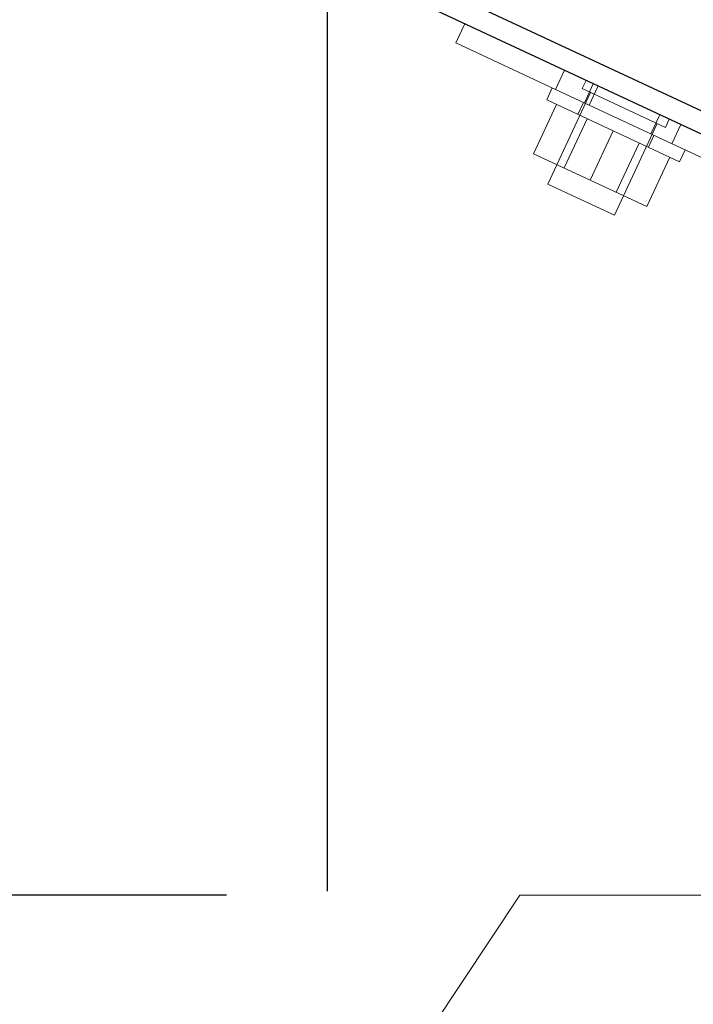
# Model space of a CAD drawing. Header units: inches. Extents: x 0.2 to 10.8, y 0.2 to 8.2.
# Tile 68 of 171: x 1.913 to 2.028, y 5.266 to 5.433. Entities that reach past the tile are written whole.
import ezdxf

# ---------------------------------------------------------------- set-up
doc = ezdxf.new("R2010")
doc.units = ezdxf.units.IN
doc.header["$MEASUREMENT"] = 0
doc.linetypes.add('HIDDEN', pattern=[0.075, 0.05, -0.025])
doc.layers.add('DIMENSIONS', color=140, linetype='Continuous')
doc.layers.add('SLD-0', color=179, linetype='Continuous')
doc.styles.add('SLDTEXTSTYLE0', font='TXT', dxfattribs={"width": 0.7})
doc.dimstyles.new('SLDDIMSTYLE0', dxfattribs={"dimtxt": 0.084961, "dimasz": 0.13, "dimexe": 0, "dimexo": 0.0625, "dimgap": 0.02124, "dimtad": 0, "dimtih": 1, "dimtoh": 1, "dimlfac": 20, "dimrnd": 1e-09, "dimzin": 12, "dimdsep": 46, "dimtxsty": 'SLDTEXTSTYLE0', "dimsah": 1, "dimcen": 0.09, "dimadec": 0, "dimazin": 3, "dimtfac": 1, "dimtofl": 0, "dimtmove": 0, "dimatfit": 3, "dimfxl": 0, "dimfrac": 2, "dimtolj": 1, "dimtzin": 12, "dimarcsym": 0})
doc.dimstyles.new('SLDDIMSTYLE1', dxfattribs={"dimtxt": 0.084961, "dimasz": 0.13, "dimexe": 0, "dimexo": 0.0625, "dimgap": 0.02124, "dimtad": 0, "dimtih": 1, "dimtoh": 1, "dimlfac": 20, "dimrnd": 1e-09, "dimzin": 12, "dimdsep": 46, "dimtxsty": 'SLDTEXTSTYLE0', "dimsah": 1, "dimcen": 0.09, "dimadec": 0, "dimazin": 3, "dimtfac": 1, "dimtmove": 0, "dimatfit": 0, "dimfxl": 0, "dimfrac": 2, "dimtolj": 1, "dimtzin": 12, "dimarcsym": 0})
doc.dimstyles.new('SLDDIMSTYLE2', dxfattribs={"dimtxt": 0.084961, "dimasz": 0.13, "dimexe": 0, "dimexo": 0.0625, "dimgap": 0.02124, "dimtad": 0, "dimtih": 1, "dimtoh": 1, "dimlfac": 20, "dimrnd": 1e-09, "dimzin": 4, "dimdsep": 46, "dimtxsty": 'SLDTEXTSTYLE0', "dimsah": 1, "dimcen": 0.09, "dimadec": 0, "dimazin": 1, "dimtfac": 1, "dimtofl": 0, "dimtmove": 0, "dimatfit": 3, "dimfxl": 0, "dimfrac": 2, "dimtolj": 1, "dimtzin": 12, "dimarcsym": 0})

# ---------------------------------------------------------------- blocks, each defined once
blk = doc.blocks.new('_D_5')
at = {"layer": 'DIMENSIONS'}
for p, q in [((1.96533, 5.28483), (1.96533, 5.73958)), ((2.05643, 5.45257), (2.05643, 5.73958)), ((1.96533, 5.61458), (1.71533, 5.61458)), ((2.05643, 5.61458), (2.25376, 5.61458)), ((2.36889, 5.61458), (2.34036, 5.61458)), ((2.34036, 5.61458), (2.34036, 5.47955)), ((2.62136, 5.61458), (2.64989, 5.61458)), ((2.64989, 5.61458), (2.64989, 5.47955)), ((2.34036, 5.47955), (2.36889, 5.47955)), ((2.64989, 5.47955), (2.62136, 5.47955))]:
    blk.add_line(p, q, dxfattribs=at)
for points in [[(1.96533, 5.61458), (1.83533, 5.63458), (1.83533, 5.59458)], [(2.05643, 5.61458), (2.18643, 5.59458), (2.18643, 5.63458)]]:
    blk.add_solid(points, dxfattribs=at)
at = {"layer": 'DIMENSIONS', "char_height": 0.083333, "attachment_point": 1, "style": 'SLDTEXTSTYLE0'}
for s, insert in [('1.82', (2.36889, 5.74103)), ('46.3', (2.36889, 5.58698))]:
    blk.add_mtext(s, dxfattribs=dict(at, insert=insert))
blk = doc.blocks.new('_D_6')
at = {"layer": 'DIMENSIONS'}
for p, q in [((1.25643, 5.8229), (1.25643, 6.06659)), ((2.05643, 5.45257), (2.05643, 6.06659)), ((1.25643, 5.94159), (1.36668, 5.94159)), ((1.48181, 5.94159), (1.45328, 5.94159)), ((1.45328, 5.94159), (1.45328, 5.80656)), ((1.80496, 5.94159), (1.83349, 5.94159)), ((1.83349, 5.94159), (1.83349, 5.80656)), ((2.05643, 5.94159), (1.92009, 5.94159)), ((1.45328, 5.80656), (1.48181, 5.80656)), ((1.83349, 5.80656), (1.80496, 5.80656))]:
    blk.add_line(p, q, dxfattribs=at)
for points in [[(1.25643, 5.94159), (1.38643, 5.92159), (1.38643, 5.96159)], [(2.05643, 5.94159), (1.92643, 5.96159), (1.92643, 5.92159)]]:
    blk.add_solid(points, dxfattribs=at)
at = {"layer": 'DIMENSIONS', "char_height": 0.083333, "attachment_point": 1, "style": 'SLDTEXTSTYLE0'}
for s, insert in [('16.00', (1.48181, 6.06804)), ('406.4', (1.48181, 5.91398))]:
    blk.add_mtext(s, dxfattribs=dict(at, insert=insert))
blk = doc.blocks.new('_D_7')
at = {"layer": 'DIMENSIONS'}
for p, q in [((1.25643, 5.8229), (1.25643, 6.43003)), ((2.09948, 5.42994), (2.09948, 6.43003)), ((1.25643, 6.30503), (1.39707, 6.30503)), ((1.5122, 6.30503), (1.48367, 6.30503)), ((1.48367, 6.30503), (1.48367, 6.17)), ((1.83535, 6.30503), (1.86388, 6.30503)), ((1.86388, 6.30503), (1.86388, 6.17)), ((2.09948, 6.30503), (1.95048, 6.30503)), ((1.48367, 6.17), (1.5122, 6.17)), ((1.86388, 6.17), (1.83535, 6.17))]:
    blk.add_line(p, q, dxfattribs=at)
for points in [[(1.25643, 6.30503), (1.38643, 6.28503), (1.38643, 6.32503)], [(2.09948, 6.30503), (1.96948, 6.32503), (1.96948, 6.28503)]]:
    blk.add_solid(points, dxfattribs=at)
at = {"layer": 'DIMENSIONS', "char_height": 0.083333, "attachment_point": 1, "style": 'SLDTEXTSTYLE0'}
for s, insert in [('16.86', (1.5122, 6.43147)), ('428.3', (1.5122, 6.27742))]:
    blk.add_mtext(s, dxfattribs=dict(at, insert=insert))
blk = doc.blocks.new('_D_13')
at = {"layer": 'DIMENSIONS'}
for p, q in [((0.33224, 5.36832), (0.30371, 5.36832)), ((0.30371, 5.36832), (0.30371, 5.23329)), ((0.65538, 5.36832), (0.68391, 5.36832)), ((0.68391, 5.36832), (0.68391, 5.23329)), ((0.80857, 5.36832), (1.16343, 5.36832)), ((1.16343, 5.36832), (1.16343, 5.28417)), ((1.9481, 5.28417), (1.03843, 5.28417)), ((1.16343, 4.95307), (1.16343, 5.28417)), ((0.30371, 5.23329), (0.33224, 5.23329)), ((0.68391, 5.23329), (0.65538, 5.23329)), ((1.9481, 4.95307), (1.03843, 4.95307))]:
    blk.add_line(p, q, dxfattribs=at)
for points in [[(1.16343, 5.28417), (1.14343, 5.15417), (1.18343, 5.15417)], [(1.16343, 4.95307), (1.18343, 5.08307), (1.14343, 5.08307)]]:
    blk.add_solid(points, dxfattribs=at)
at = {"layer": 'DIMENSIONS', "char_height": 0.083333, "attachment_point": 1, "style": 'SLDTEXTSTYLE0'}
for s, insert in [('6.62', (0.36758, 5.49476)), ('168.2', (0.33224, 5.34071))]:
    blk.add_mtext(s, dxfattribs=dict(at, insert=insert))

msp = doc.modelspace()

# ---------------------------------------------------------------- linework, layer by layer
at = {"layer": 'SLD-0', "linetype": 'Continuous', "lineweight": 25}
for p, q in [((1.2615476, 5.7755933), (2.0396331, 5.4127661)), ((2.0395805, 5.4088184), (1.2618261, 5.7714913))]:
    msp.add_line(p, q, dxfattribs=at)
at = {"layer": 'SLD-0', "linetype": 'HIDDEN', "lineweight": 18}
for p, q in [((1.987217, 5.4292638), (1.9887385, 5.4325265)), ((2.0042103, 5.4213397), (1.987217, 5.4292638)), ((2.0057317, 5.4246024), (2.0042103, 5.4213397)), ((2.0042103, 5.4213397), (2.0057317, 5.4246024)), ((2.0057317, 5.4246024), (2.0042103, 5.4213397)), ((2.0042103, 5.4213397), (2.0057317, 5.4246024)), ((2.0057317, 5.4246024), (2.0042103, 5.4213397)), ((2.0042103, 5.4213397), (2.0057317, 5.4246024)), ((2.0094056, 5.4228892), (2.0087453, 5.4214731)), ((2.0106256, 5.4223204), (2.0091042, 5.4190576)), ((2.0114479, 5.4219369), (2.0099265, 5.4186742)), ((2.0036359, 5.4216075), (2.002685, 5.4195684)), ((2.0101614, 5.4208128), (2.0028976, 5.4052356)), ((2.044405, 5.4025966), (2.0042103, 5.4213397)), ((2.0087453, 5.4214731), (2.0229063, 5.4148697)), ((2.0043617, 5.4187865), (2.0004524, 5.4104032)), ((2.0140138, 5.4142856), (2.002685, 5.4195684)), ((2.0089604, 5.4191247), (2.0080095, 5.4170855)), ((2.0219544, 5.4170376), (2.020433, 5.4137749)), ((2.0095752, 5.4163554), (2.005666, 5.4079721)), ((2.0142265, 5.3999529), (2.0214902, 5.4155301)), ((2.0229063, 5.4148697), (2.0235667, 5.4162858)), ((2.0255572, 5.4153576), (2.0240358, 5.4120949)), ((2.0255572, 5.4153576), (2.0240358, 5.4120949)), ((2.0255572, 5.4153576), (2.0240358, 5.4120949)), ((2.0255572, 5.4153576), (2.0240358, 5.4120949)), ((2.0255572, 5.4153576), (2.0240358, 5.4120949)), ((2.0255572, 5.4153576), (2.0240358, 5.4120949)), ((2.0255572, 5.4153576), (2.0240358, 5.4120949)), ((2.0255572, 5.4153576), (2.0240358, 5.4120949)), ((2.0255572, 5.4153576), (2.0240358, 5.4120949)), ((2.0255572, 5.4153576), (2.0240358, 5.4120949)), ((2.0255572, 5.4153576), (2.0240358, 5.4120949)), ((2.0255572, 5.4153576), (2.0240358, 5.4120949)), ((2.0140138, 5.4142856), (2.0101046, 5.4059023)), ((2.0253427, 5.4090029), (2.0140138, 5.4142856)), ((2.0145433, 5.4038325), (2.0184525, 5.4122159)), ((2.0200181, 5.4114858), (2.020969, 5.413525)), ((2.0004524, 5.4104032), (2.0101046, 5.4059023)), ((2.0253427, 5.4090029), (2.0262936, 5.4110421)), ((2.023666, 5.4097847), (2.0197568, 5.4014014)), ((2.0028976, 5.4052356), (2.0142265, 5.3999529)), ((2.0101046, 5.4059023), (2.0197568, 5.4014014)), ((1.9981011, 5.2841708), (1.9653261, 5.234827)), ((1.9981011, 5.2841708), (2.0308761, 5.2841708))]:
    msp.add_line(p, q, dxfattribs=at)

# ---------------------------------------------------------------- dimensions: what is measured, and where the dimension line sits
at = {"layer": 'DIMENSIONS'}
for base, p1, p2, angle, dimstyle, picture, middle in [((2.0994828, 6.3050268), (1.2564261, 5.7729026), (2.0994828, 5.3799388), 0, 'SLDDIMSTYLE0', '_D_7', (1.6737773, 6.3050268)), ((1.2564261, 5.9415927), (2.0564261, 5.4025708), (1.2564261, 5.7729026), 0, 'SLDDIMSTYLE2', '_D_6', (1.6433858, 5.9415927)), ((1.1634291, 5.2841708), (1.9981011, 4.9530708), (1.9981011, 5.2841708), 90, 'SLDDIMSTYLE0', '_D_13', (1.1634291, 5.3683177))]:
    dim = msp.add_linear_dim(base=base, p1=p1, p2=p2, angle=angle, dimstyle=dimstyle, dxfattribs=at)
    dim.commit()
    dim.dimension.update_dxf_attribs({"geometry": picture, "text_midpoint": middle, "dimtype": 160})
dim = msp.add_linear_dim(base=(2.0564261, 5.6145836), p1=(1.9653261, 5.234827), p2=(2.0564261, 5.4025708), dimstyle='SLDDIMSTYLE1', dxfattribs=at)
dim.commit()
dim.dimension.update_dxf_attribs({"geometry": '_D_5', "text_midpoint": (2.4951248, 5.6145836), "dimtype": 160})

doc.saveas('drawing.dxf')
